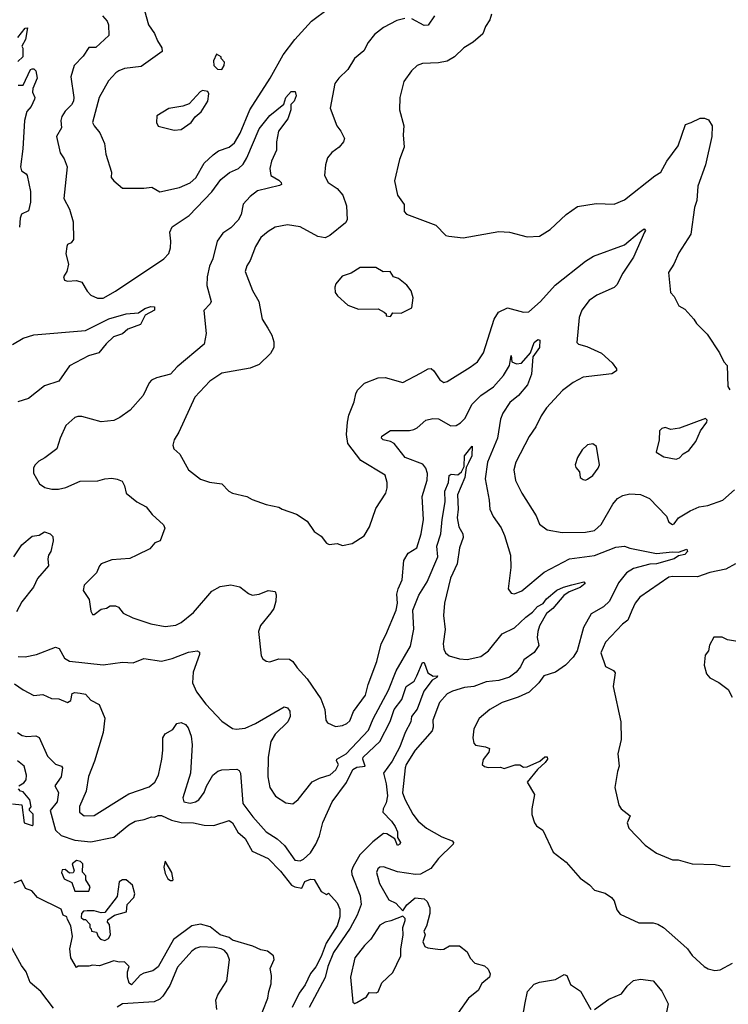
# Model space of a CAD drawing. Extents: x 2086813 to 2278017, y 548126 to 753336.
# Tile 204 of 256: x 2135315 to 2139309, y 653762 to 659314. Entities that reach past the tile are written whole.
import ezdxf

# ---------------------------------------------------------------- set-up
doc = ezdxf.new("R2010")
doc.units = 0

msp = doc.modelspace()

# ---------------------------------------------------------------- linework, layer by layer
at = {"layer": '0CON10XD'}
for points in [[(2135999.5, 659435), (2136041.4, 659285), (2136075.5, 659235.5), (2136091.1, 659195), (2136115.7, 659155), (2136117.5, 659135), (2135999.4, 659050.6), (2135905, 659039.5), (2135873.6, 659026.4), (2135856.2, 659015), (2135815, 658968.8), (2135762.9, 658875), (2135725.6, 658735), (2135734.4, 658715), (2135766.1, 658676.1), (2135792.2, 658615), (2135800.5, 658555), (2135832, 658455), (2135831.2, 658425), (2135846.2, 658405), (2135895, 658364.2), (2136015, 658364.2), (2136060.5, 658370.5), (2136105.8, 658344.2), (2136215, 658368.6), (2136275, 658394.5), (2136307.2, 658422.8), (2136355.2, 658504.8), (2136405, 658552.5), (2136434.8, 658575.2), (2136494.8, 658595.2), (2136525, 658620.5), (2136556.9, 658675), (2136612.7, 658805), (2136726.2, 658983.8), (2136800.8, 659115), (2136865, 659201.9), (2136959.5, 659305), (2137055, 659377.2)], [(2135782, 659335), (2135808, 659305), (2135815.6, 659285.6), (2135818, 659225), (2135745, 659156.2), (2135705, 659156.7), (2135672.6, 659107.4), (2135621.8, 659055), (2135602.5, 658992.5), (2135620, 658875), (2135618.2, 658855), (2135606.3, 658833.7), (2135571.5, 658798.5), (2135552.9, 658767.1), (2135547.1, 658745), (2135550, 658705), (2135523.3, 658655), (2135542.7, 658562.7), (2135565, 658530), (2135581.9, 658485), (2135564.4, 658305), (2135595.8, 658245), (2135615.6, 658175), (2135618.6, 658075), (2135605, 658056.2), (2135584.3, 658045.7), (2135581.2, 658035), (2135574.2, 657994.2), (2135590, 657935), (2135581.2, 657895), (2135562, 657865), (2135566.7, 657845), (2135585, 657838.8), (2135635, 657844.2), (2135664.4, 657834.4), (2135695, 657782.5), (2135715, 657760.6), (2135754, 657744), (2135785, 657744.6), (2135855, 657783.2), (2136126.9, 657965), (2136156.4, 657995), (2136165, 658027.5), (2136167.7, 658065), (2136160.9, 658115), (2136174.1, 658145.9), (2136269.4, 658210.6), (2136397.4, 658342.6), (2136447.9, 658412.1), (2136498.3, 658451.7), (2136548.5, 658475), (2136575, 658498.8), (2136595.9, 658534.1), (2136665, 658698.9), (2136725, 658773.6), (2136803.1, 658836.9), (2136815, 658876), (2136845, 658908.8), (2136868.3, 658908.3), (2136872.5, 658885), (2136862.5, 658855), (2136842.5, 658835), (2136843.8, 658805), (2136827.1, 658755), (2136774.2, 658685), (2136762.9, 658625), (2136762.7, 658577.3), (2136734.5, 658515.5), (2136724.3, 658475), (2136730.8, 658435), (2136775, 658409.4), (2136788.6, 658395), (2136791.2, 658385), (2136779.7, 658379.7), (2136655, 658348.8), (2136613.8, 658316.2), (2136575.4, 658274.6), (2136562.5, 658215), (2136547.3, 658182.7), (2136505, 658140), (2136459.3, 658110.7), (2136428.8, 658065), (2136403.8, 657965), (2136384, 657925), (2136371.6, 657865), (2136369.6, 657815), (2136394.4, 657725), (2136388.6, 657711.4), (2136352.5, 657675), (2136366.2, 657545), (2136354, 657485), (2136203.1, 657356.9), (2136165, 657314.4), (2136085.6, 657294.4), (2136058.3, 657281.7), (2136044.3, 657265.7), (2136010, 657195), (2135937.2, 657112.8), (2135879.5, 657070.5)], [(2137974.5, 659345.5), (2137965, 659313.3), (2137940, 659275), (2137925.7, 659235), (2137872, 659188), (2137818.8, 659155), (2137766, 659105), (2137725, 659080), (2137675, 659070), (2137585, 659066.9), (2137555, 659055.8), (2137523.8, 659025), (2137480.8, 658965), (2137457.1, 658875), (2137455.7, 658805), (2137480.6, 658715), (2137476.7, 658665), (2137482.2, 658595), (2137455.6, 658525), (2137427.5, 658405), (2137444.2, 658325), (2137481.7, 658271.7), (2137483, 658243), (2137483, 658233), (2137495, 658217.5), (2137660, 658155), (2137717.5, 658097.5), (2137733.6, 658093.6), (2137815, 658083.3), (2138015, 658118.8), (2138076.1, 658116.1), (2138175, 658090), (2138245, 658093.8), (2138305, 658131.2), (2138395, 658216), (2138459.7, 658260.3), (2138565, 658277.5), (2138665, 658274.4), (2138725, 658298.1), (2138895, 658434.4), (2138928.8, 658455), (2138963, 658517), (2139026.8, 658603.2), (2139067.7, 658722.3), (2139100, 658735), (2139150.5, 658759.5), (2139175, 658758.8), (2139198.3, 658748.3), (2139219.2, 658715), (2139217.1, 658655), (2139180.6, 658495), (2139138.1, 658375), (2139131.4, 658295), (2139118.8, 658255), (2139098.8, 658105), (2139031.3, 657998.7), (2139002.5, 657935), (2138971.7, 657888.3), (2138983.3, 657775), (2139003.6, 657753.6), (2139030.5, 657700.5), (2139065, 657682.5), (2139115.8, 657625.8), (2139130.5, 657600.5), (2139190.5, 657540.5), (2139260, 657435), (2139283.3, 657385), (2139303.6, 657363.6), (2139307.5, 657245), (2139317, 657227)], [(2137653.8, 659336.2), (2137616.8, 659283.2), (2137595, 659281.4), (2137525, 659318.9)], [(2137485, 659320.5), (2137441.1, 659308.9), (2137365, 659270.4), (2137315, 659230.8), (2137280, 659185), (2137255, 659139.2), (2137202.9, 659095), (2137165, 659032.5), (2137113.1, 658985), (2137092.2, 658955), (2137064.3, 658815), (2137102.5, 658715), (2137125.6, 658685.6), (2137146.7, 658643.3), (2137140, 658625), (2137116.2, 658595), (2137075, 658566), (2137050.6, 658535), (2137038.9, 658495), (2137032.5, 658435), (2137053.1, 658395), (2137105, 658362.9), (2137136.7, 658325), (2137156.4, 658265), (2137160.5, 658185), (2137150.8, 658169.2), (2137063.1, 658096.9), (2137036.3, 658083.7), (2136995, 658092.3), (2136895, 658145.6), (2136825, 658157.5), (2136755.7, 658144.3), (2136715, 658120), (2136674, 658085), (2136644, 658035), (2136615, 657956.7), (2136594.5, 657925.5), (2136586.2, 657895), (2136627.3, 657787.3), (2136662, 657725), (2136681.2, 657625), (2136713.3, 657575), (2136736.2, 657535), (2136747.7, 657497.7), (2136748, 657465), (2136729.1, 657430.9), (2136665, 657369.5), (2136615, 657350), (2136455, 657320), (2136387.1, 657275), (2136301.3, 657185), (2136211.7, 656988.3), (2136186, 656945), (2136178.8, 656915), (2136183.3, 656895), (2136216.7, 656865), (2136266.7, 656775), (2136334.1, 656724.1), (2136385, 656706), (2136455, 656696.2), (2136493.3, 656655), (2136515, 656643.8), (2136595, 656626.2), (2136625, 656608.8), (2136705, 656581.2), (2136775, 656566.2), (2136795, 656553.3), (2136876, 656526), (2136935, 656486.7), (2136975, 656427.5), (2137015, 656401.2), (2137045, 656362.5), (2137060, 656355), (2137105, 656360), (2137135, 656350), (2137189.3, 656360.7), (2137256.8, 656403.2), (2137286.9, 656455), (2137322.8, 656557.2), (2137378.1, 656645), (2137386.9, 656675), (2137387.1, 656705), (2137375.5, 656745.5), (2137238, 656828), (2137164.2, 656925), (2137156.2, 656975), (2137162, 657045), (2137170, 657085), (2137200.5, 657159.5), (2137209.2, 657205), (2137220, 657225), (2137259.2, 657265), (2137335, 657294.5), (2137375, 657296.5), (2137475, 657268), (2137575, 657321.1), (2137616.7, 657345), (2137635, 657346.7), (2137650, 657335), (2137683, 657283), (2137705, 657268.8), (2137725, 657274.2), (2137855, 657355.6), (2137896.4, 657385), (2137929.2, 657435), (2137988.8, 657625), (2138014.7, 657665.3), (2138065, 657688.9), (2138155, 657664.4), (2138185, 657667.1), (2138250.5, 657725), (2138332.8, 657817.2), (2138505, 657953.1), (2138550.3, 657979.7), (2138725, 658044.4), (2138809.4, 658115), (2138835, 658133.8), (2138842, 658125), (2138837.8, 658115), (2138775, 657975.6), (2138714.5, 657885), (2138681.5, 657818.5), (2138666.4, 657803.7), (2138568.9, 657761.1), (2138525, 657731.5), (2138483.2, 657676.8), (2138469.1, 657635), (2138455, 657494), (2138465, 657483.5), (2138511.5, 657471.5), (2138595, 657433.1), (2138655, 657379.2), (2138679.2, 657345), (2138678.8, 657335), (2138652.7, 657317.3), (2138491.8, 657298.2), (2138435, 657267.5), (2138375, 657224), (2138285, 657125.7), (2138255, 657080.8), (2138225, 657018), (2138186.3, 656963.7), (2138111.7, 656818.3), (2138100.6, 656775), (2138110, 656715), (2138144.7, 656644.7), (2138225.8, 656515.8), (2138245, 656470), (2138287.4, 656437.4), (2138373.2, 656423.2), (2138505, 656424.7), (2138555, 656433.1), (2138592.8, 656467.2), (2138658.6, 656581.4), (2138685, 656614.5), (2138715, 656632), (2138755, 656640.8), (2138815, 656637.1), (2138865, 656614.5), (2138961.2, 656515), (2138975, 656481.2), (2138995, 656468), (2139005, 656471.2), (2139028.8, 656505), (2139094.5, 656545.5), (2139145, 656567.5), (2139194.4, 656575.6)], [(2135305, 659213.1), (2135345, 659265.7), (2135358, 659268), (2135347.9, 659202.1), (2135327.5, 659165), (2135333, 659153), (2135332.5, 659105), (2135305, 659078.8)], [(2136455, 659033.3), (2136467.5, 659055), (2136470, 659075), (2136450, 659095), (2136450, 659105), (2136425, 659120), (2136408.3, 659081.7), (2136410, 659055), (2136430, 659035), (2136455, 659033.3)], [(2135305.5, 658945.5), (2135334.4, 658945.6), (2135375, 659032.5), (2135385, 659037.5), (2135395, 659037.5), (2135406.7, 659025), (2135413.8, 658985), (2135388.8, 658925), (2135386.7, 658905), (2135400, 658875), (2135398, 658865), (2135379.2, 658825), (2135354.6, 658795.4), (2135342.2, 658745), (2135332.5, 658585), (2135318.9, 658485), (2135325, 658461.2), (2135351.2, 658445), (2135356.7, 658435), (2135376.7, 658345), (2135376.7, 658285), (2135365, 658236.7), (2135325, 658217.5), (2135317.1, 658195), (2135314.5, 658145)], [(2136185, 658691.4), (2136225, 658694.2), (2136282, 658735), (2136303.3, 658766.7), (2136337.5, 658795), (2136375.6, 658855), (2136382, 658895), (2136375, 658908.8), (2136346.2, 658913.8), (2136332.7, 658907.3), (2136270.7, 658839.3), (2136235, 658826.7), (2136155, 658813.3), (2136087.5, 658772.5), (2136086.2, 658735), (2136095, 658713.3), (2136185, 658691.4)], [(2137405, 657640), (2137418.3, 657661.7), (2137465, 657660), (2137525, 657690), (2137532.5, 657745), (2137522.5, 657785), (2137496.4, 657816.4), (2137450, 657855), (2137422.5, 657865), (2137403.6, 657893.6), (2137363, 657893), (2137323, 657917), (2137235, 657915.8), (2137183.3, 657885), (2137132.4, 657867.6), (2137096.7, 657825), (2137091.2, 657805), (2137093.3, 657775), (2137106.1, 657756.1), (2137163.9, 657703.9), (2137225, 657681.2), (2137335, 657683.3), (2137370, 657665), (2137380, 657655), (2137380, 657645), (2137405, 657640)], [(2135275, 657482.7), (2135335, 657519.1), (2135395, 657536.5), (2135685, 657561.8), (2135816.6, 657626.6), (2135915, 657654.6), (2135985, 657660.8), (2136020, 657685), (2136055, 657697.1), (2136075.6, 657695.6), (2136075, 657676.7), (2136023, 657647), (2135995, 657595.6), (2135925, 657569.2), (2135895, 657543.1), (2135844.5, 657525.5), (2135802.8, 657487.2), (2135761.2, 657435), (2135702.1, 657417.9), (2135595, 657362.5), (2135536.2, 657275), (2135455, 657248.6), (2135365, 657178.6), (2135305, 657159.5)], [(2135879.5, 657070.5), (2135845, 657054.3), (2135775, 657045.8), (2135665, 657075.8), (2135642.7, 657077.3), (2135625, 657071.2), (2135574.2, 657025), (2135542.9, 656955), (2135524, 656895), (2135457.3, 656842.7), (2135422.5, 656825), (2135402.5, 656805), (2135393.6, 656786.4), (2135393, 656757), (2135427, 656697), (2135456.4, 656676.4), (2135496.4, 656666.4), (2135533.9, 656666.1), (2135575, 656676), (2135655, 656712.5), (2135755, 656713.3), (2135795, 656725.6), (2135835, 656729.2), (2135865, 656724.2), (2135891.7, 656711.7), (2135906.4, 656686.4), (2135914.6, 656644.6), (2135974.3, 656595), (2136027.7, 656567.7), (2136062.5, 656525), (2136126, 656465), (2136133.8, 656446.2), (2136107.5, 656375), (2136077.5, 656365), (2136048.7, 656331.3), (2135975, 656294.2), (2135935, 656276), (2135835, 656269.2), (2135775, 656246), (2135764, 656235), (2135748, 656195), (2135678.8, 656125), (2135673.3, 656095), (2135706.7, 656045), (2135715, 655980), (2135725, 655960), (2135735, 655960), (2135775, 655990), (2135805, 655996.7), (2135825, 656008.8), (2135855, 656010), (2135872, 656002), (2135898, 655968), (2135952.3, 655942.3), (2136055, 655908.1), (2136135, 655892.1), (2136195, 655899.5), (2136225.4, 655914.6), (2136295, 655971.1), (2136398.1, 656091.9), (2136445, 656118.8), (2136505, 656127.3), (2136555, 656116.5), (2136605, 656077.8), (2136625, 656070), (2136665.6, 656074.4), (2136715, 656096.2), (2136755, 656090), (2136761.4, 656071.4), (2136758.9, 656035), (2136748.1, 655995), (2136730.4, 655969.6), (2136672.4, 655897.6), (2136660.8, 655865), (2136677, 655727), (2136685, 655710), (2136705, 655696.7), (2136725, 655693.8), (2136775, 655711.2), (2136835, 655708.8), (2136855, 655696), (2136878.7, 655658.7), (2136935, 655597.5), (2137012.5, 655485), (2137034.2, 655425), (2137040.8, 655365), (2137049.2, 655349.2), (2137095, 655328.8), (2137134.1, 655334.1), (2137159.2, 655345), (2137175, 655361.4), (2137196.4, 655413.6), (2137263.6, 655505), (2137278.9, 655565), (2137328.9, 655695), (2137352.2, 655795), (2137379.4, 655845), (2137436.8, 655985), (2137444.6, 656025), (2137440.9, 656075), (2137448.5, 656105), (2137471.5, 656155), (2137479.5, 656265), (2137504.7, 656305.3), (2137553.8, 656336.2), (2137577.1, 656415), (2137590.9, 656495), (2137584, 656626), (2137612.1, 656717.9), (2137613.7, 656755), (2137605.2, 656785.2), (2137587.1, 656807.1), (2137488.5, 656845), (2137425, 656923.5), (2137405, 656935.6), (2137364, 656945), (2137354.3, 656955), (2137356, 656965), (2137405, 656998.1), (2137512.6, 656997.4), (2137536.4, 657003.6), (2137555, 657012.9), (2137605, 657056.7), (2137643.8, 657066.2), (2137675, 657062.7), (2137745, 657023.8), (2137775, 657026.2), (2137799.4, 657040.6), (2137824.3, 657065.7), (2137865, 657146), (2137914.7, 657195.3), (2137985.9, 657244.1), (2138041.3, 657308.7), (2138076.7, 657365), (2138085, 657420), (2138090, 657385), (2138115, 657374.2), (2138143.4, 657376.6), (2138193.5, 657435), (2138215, 657493.3), (2138235, 657510.6), (2138246.2, 657506.2), (2138245.2, 657465), (2138207.6, 657412.4), (2138199.6, 657315), (2138177.5, 657255), (2138125.9, 657195), (2138077.7, 657155), (2138038.2, 657095), (2138025, 657061.2), (2138007.5, 656955), (2137951.5, 656818.5), (2137938.9, 656725), (2137962, 656605), (2137964.5, 656555), (2137983.4, 656513.4), (2138028.7, 656448.7), (2138048.5, 656405), (2138081.4, 656295), (2138084, 656225), (2138067.5, 656105), (2138085, 656080), (2138105, 656077.5), (2138145, 656094.2), (2138271.7, 656198.3), (2138415, 656273.6), (2138555, 656292.9), (2138675, 656340.8), (2138725, 656345.8), (2138753.7, 656333.7), (2138905, 656303.3), (2138995, 656313.6), (2139028.9, 656311.1), (2139075, 656329.2), (2139079.2, 656315), (2139065, 656298.2), (2139029.2, 656290.8), (2139004.2, 656275), (2138905, 656246), (2138866.7, 656243.3), (2138775, 656219.2), (2138735.5, 656195), (2138690.8, 656139.2), (2138640.4, 656035), (2138605, 656003.8), (2138536.2, 655963.8), (2138493.1, 655886.9), (2138457.3, 655755), (2138435, 655720.5), (2138392.5, 655675), (2138335, 655635.4), (2138269.4, 655615), (2138241.4, 655575), (2138187, 655523), (2138125.5, 655494.5), (2138035, 655464.3), (2137964.6, 655425.4), (2137905, 655373.8), (2137874.5, 655315.5), (2137868.6, 655265), (2137875.7, 655235.7), (2137885, 655223.8), (2137940, 655215), (2137962.5, 655205), (2137960, 655185), (2137928, 655142), (2137922.5, 655115), (2137935, 655102.5), (2137955, 655097.5), (2138025, 655100), (2138045, 655092.5), (2138107, 655113), (2138135, 655112.5), (2138155, 655100), (2138175, 655102), (2138246.5, 655133.5), (2138275, 655157.1), (2138288.1, 655158.1), (2138289.4, 655145), (2138277.5, 655125), (2138233.9, 655086.1), (2138176.2, 655015), (2138216.1, 654946.1), (2138202, 654865), (2138202.3, 654832.3), (2138216.1, 654786.1), (2138228.3, 654768.3), (2138264.1, 654744.1), (2138321.2, 654621.2), (2138395, 654563.8), (2138475, 654473.8), (2138526.8, 654436.8), (2138555, 654405.7), (2138615, 654389.5), (2138650, 654365), (2138665.6, 654345), (2138680.8, 654295), (2138700.5, 654270.5), (2138805, 654222), (2138885, 654222), (2138912.5, 654215), (2138943.3, 654195), (2139056.1, 654096.1), (2139080, 654075), (2139105, 654037.5), (2139172.5, 653975), (2139195, 653962.5), (2139233.6, 653953.6), (2139263.9, 653956.1), (2139333.8, 653995)], [(2139015, 656836.7), (2139035, 656843.8), (2139054.2, 656865.8), (2139085.9, 656884.1), (2139126.7, 656935), (2139153.3, 656995), (2139187.5, 657045), (2139190, 657055), (2139180, 657065), (2139035, 657010), (2138985, 657003.3), (2138953.9, 657013.9), (2138935, 657009.2), (2138920.8, 656995), (2138920, 656945), (2138903.3, 656875), (2138945, 656850), (2139015, 656836.7)], [(2135306.5, 655723.5), (2135345, 655721.2), (2135410, 655735), (2135516.8, 655776.8), (2135537.9, 655767.9), (2135567.5, 655715), (2135595, 655696.9), (2135785, 655676.9), (2135895, 655692.2), (2135955, 655687.8), (2136015, 655711.5), (2136115, 655697.5), (2136175, 655711.8), (2136267.1, 655747.1), (2136316.2, 655756.2), (2136328, 655748), (2136328, 655735), (2136293.3, 655635), (2136288.1, 655575), (2136311.1, 655525), (2136365, 655454.3), (2136455, 655358), (2136515, 655318), (2136535, 655314.2), (2136585, 655318.9), (2136644.1, 655345.9), (2136805, 655440), (2136824.1, 655434.1), (2136837.5, 655415), (2136838.9, 655385), (2136826.7, 655355), (2136754.1, 655285.9), (2136731.5, 655245), (2136715.6, 655155), (2136714.5, 655045), (2136724.4, 654985), (2136756.4, 654936.4), (2136815, 654897.5), (2136855, 654893.3), (2136885, 654917.8), (2136963.1, 655016.9), (2137005, 655037.8), (2137065, 655055.6), (2137097.3, 655085), (2137112.2, 655115), (2137100, 655135), (2137103.3, 655145), (2137155.7, 655174.3), (2137281.8, 655308.2), (2137307.5, 655372.5), (2137394.5, 655534.5), (2137437.9, 655642.1), (2137518.2, 655781.8), (2137537.4, 655877.4), (2137531, 655985), (2137565, 656068.6), (2137611.2, 656145), (2137672.5, 656285), (2137666.6, 656345), (2137689.3, 656415), (2137695.9, 656495), (2137713.7, 656595), (2137711.9, 656655), (2137731.4, 656705), (2137736.5, 656743.5), (2137747.8, 656752.2), (2137785, 656747.8), (2137804.7, 656765.3), (2137820.5, 656795), (2137822.7, 656855), (2137865, 656908.8), (2137864.2, 656855), (2137844.4, 656815.6), (2137831.5, 656788.5), (2137825, 656732.9), (2137782.7, 656635), (2137786.8, 656555), (2137780.8, 656505), (2137790, 656455), (2137812, 656415), (2137814, 656395), (2137793.8, 656336.2), (2137780.5, 656245), (2137742.9, 656165), (2137709.2, 656025), (2137704.8, 655955), (2137714.1, 655875.9), (2137701.9, 655795), (2137705.4, 655765), (2137715.5, 655745), (2137735, 655727.7), (2137795, 655710), (2137836.4, 655706.3), (2137915, 655724.2), (2137957.7, 655755), (2138035, 655851.9), (2138105, 655885.3), (2138167.6, 655945), (2138206.1, 655973.9), (2138233.3, 656005), (2138265, 656022.5), (2138285, 656049.2), (2138343.3, 656096.7), (2138380, 656115), (2138427.7, 656127.7), (2138495, 656143.8), (2138502, 656135), (2138475, 656113.3), (2138412.7, 656087.3), (2138382.3, 656067.7), (2138320.5, 655995), (2138285, 655966.1), (2138245, 655895.7), (2138234.7, 655865), (2138231.2, 655831.2), (2138242, 655785), (2138215, 655746.2), (2138156.2, 655705), (2138138, 655665), (2138114.3, 655635), (2138075, 655606.5), (2138015, 655588.8), (2137945, 655581.4), (2137875.2, 655554.8), (2137821.9, 655548.1), (2137755, 655528.8), (2137725, 655512.9), (2137680.4, 655465), (2137644.1, 655365), (2137645.4, 655325), (2137640, 655305), (2137545, 655195.5), (2137493.8, 655115), (2137487, 655095), (2137473.2, 654955), (2137487.3, 654915), (2137530.3, 654835), (2137560.9, 654795), (2137608.2, 654755), (2137695, 654707.6), (2137752, 654685), (2137759.4, 654675), (2137758.1, 654665), (2137675, 654584.4), (2137632.6, 654527.4), (2137575, 654495.5), (2137545.6, 654494.4), (2137445, 654509.1), (2137365, 654537.1), (2137345, 654536), (2137333.1, 654526.9), (2137326.9, 654505), (2137343.9, 654443.9), (2137395, 654351.2), (2137435, 654333.3), (2137475, 654290), (2137497, 654323)], [(2138505, 656717.5), (2138515, 656722.5), (2138545, 656743.3), (2138576.2, 656785), (2138582.5, 656805), (2138567, 656907), (2138545, 656922.5), (2138515, 656917.5), (2138485, 656888.8), (2138460, 656845), (2138446.7, 656805), (2138449.3, 656789.3), (2138470, 656765), (2138475, 656732.5), (2138490.7, 656720.7), (2138505, 656717.5)], [(2139194.4, 656575.6), (2139278.8, 656605), (2139345, 656664)], [(2135282.5, 656285), (2135327.6, 656352.4), (2135385, 656402), (2135425, 656407.1), (2135455, 656425.8), (2135486.7, 656415), (2135500.8, 656400.8), (2135503.1, 656375), (2135491.2, 656315), (2135477.5, 656295), (2135472.9, 656275), (2135478.2, 656235), (2135416.2, 656163.8), (2135392.7, 656115), (2135327.6, 656032.4), (2135297.3, 655975)], [(2139350, 656245), (2139295, 656216.4), (2139205, 656197.7), (2139135, 656171.8), (2138995, 656175.3), (2138975, 656170.8), (2138811.4, 656058.6), (2138785, 656024), (2138765, 655982), (2138742.2, 655927.8), (2138712.5, 655905), (2138616.7, 655805), (2138591.2, 655745), (2138617.7, 655667.7), (2138662.5, 655645), (2138671.2, 655631.2), (2138660.8, 655555), (2138704.2, 655355), (2138705.7, 655255), (2138687.5, 655175), (2138694.2, 655105), (2138684, 655075), (2138670, 654985), (2138692.5, 654885), (2138706, 654865), (2138756, 654825), (2138738.8, 654785), (2138748.8, 654755), (2138840.3, 654660.3), (2138905, 654613.8), (2138995, 654576.7), (2139026.4, 654576.4), (2139105, 654554), (2139235, 654551.2), (2139285, 654540), (2139319.5, 654540.5)], [(2139405, 655801.2), (2139305, 655817.5), (2139275, 655832.5), (2139228.3, 655831.7), (2139202.5, 655787.5), (2139197.5, 655755), (2139178.3, 655731.7), (2139173.3, 655675), (2139186.4, 655626.4), (2139205, 655602.5), (2139255, 655576.7), (2139308.3, 655538.3), (2139331.2, 655495)], [(2135285, 655568.5), (2135335, 655534.6), (2135395, 655504.4), (2135445, 655509.4), (2135495, 655487.5), (2135535, 655484.3), (2135585, 655463.5), (2135602.9, 655475), (2135610, 655515), (2135625, 655520), (2135655, 655517.1), (2135685, 655511.9), (2135715, 655477.5), (2135763.6, 655453.6), (2135795.6, 655375), (2135784.6, 655295), (2135736.3, 655133.7), (2135703, 655047), (2135688.9, 654965), (2135652.2, 654877.8), (2135652.2, 654845), (2135677.5, 654825), (2135735, 654826.7), (2135906.2, 654933.8), (2135930.5, 654949.5), (2136045, 654988.2), (2136077.5, 655015), (2136097.3, 655055), (2136116.5, 655145), (2136122.5, 655195), (2136121.2, 655265), (2136135, 655287.5), (2136177.7, 655312.3), (2136201.2, 655345), (2136225, 655351.9), (2136249.2, 655339.2), (2136265, 655322), (2136282.3, 655275), (2136287.8, 655225), (2136276.9, 655065), (2136235, 654927.5), (2136240, 654905), (2136275, 654895.7), (2136306.6, 654903.4), (2136323.8, 654915), (2136354.1, 654955.9), (2136367.6, 654992.4), (2136404.4, 655055), (2136432.2, 655077.8), (2136455, 655084.4), (2136539.1, 655089.1), (2136551.2, 655081.2), (2136558.8, 655065), (2136572.8, 654895), (2136628.6, 654818.6), (2136705, 654734.4), (2136767.1, 654695), (2136808.4, 654658.4), (2136865, 654575.5), (2136895, 654570.8), (2136915, 654580), (2136955, 654616.7), (2136985, 654665.6), (2137005, 654712.9), (2137023.3, 654786.7), (2137076.9, 654905), (2137156.4, 655013.6), (2137193.5, 655086.5), (2137215, 655099.1), (2137262, 655105), (2137249.7, 655145), (2137251.8, 655155), (2137344.3, 655245), (2137403, 655357), (2137425, 655424.6), (2137469.7, 655480.3), (2137492.7, 655555), (2137538.5, 655585), (2137553.7, 655615), (2137585, 655690), (2137595, 655690), (2137615, 655631.9), (2137645, 655613.3), (2137670, 655615), (2137666.7, 655605), (2137640.3, 655589.7), (2137592.7, 655527.2), (2137555, 655426.2), (2137524, 655386), (2137520, 655355), (2137488.2, 655295), (2137458.3, 655215), (2137415, 655132.7), (2137366.1, 655065), (2137381.6, 655005), (2137387.4, 654937.4), (2137380.7, 654899.3), (2137363.4, 654865), (2137362.7, 654845), (2137411.5, 654795), (2137431.1, 654765), (2137444.5, 654735), (2137443.9, 654703.9), (2137460.6, 654675), (2137457.5, 654665), (2137445, 654657.5), (2137430, 654695), (2137385, 654724.5), (2137365, 654726.4), (2137305, 654679.4), (2137232.1, 654605), (2137195, 654540), (2137186.2, 654515), (2137187, 654495), (2137233.8, 654375), (2137240, 654325), (2137216.8, 654265), (2137177.5, 654192.5), (2137083.2, 654055), (2137051.4, 653975), (2137036.5, 653913.4), (2136945.9, 653745)], [(2135302.5, 655295), (2135328, 655278), (2135355, 655272), (2135405, 655275.8), (2135425, 655266.7), (2135471.2, 655161.2), (2135517, 655117), (2135550, 655105), (2135556.7, 655095), (2135548.8, 655045), (2135512.5, 654995), (2135533.6, 654956.4), (2135525.6, 654905), (2135486.7, 654855), (2135517.1, 654745), (2135548.6, 654715), (2135625, 654687.7), (2135715, 654679.1), (2135845, 654704), (2135930, 654775), (2135965, 654795.5), (2136016.4, 654803.6), (2136058.8, 654818.8), (2136075, 654817.5), (2136095, 654826.7), (2136115, 654826.7), (2136170.6, 654800.6), (2136225, 654787.3), (2136295, 654786.5), (2136355, 654772.1), (2136410, 654770), (2136495, 654798.1), (2136515, 654785.8), (2136545, 654733.3), (2136585, 654696.7), (2136625.4, 654625.4), (2136715, 654583.8), (2136785, 654512.5), (2136846.2, 654435), (2136865, 654424.2), (2136905, 654417.5), (2136922.9, 654455), (2136955, 654468), (2136975, 654466.7), (2137015, 654398.8), (2137045, 654382.5), (2137055, 654390), (2137105, 654333.8), (2137119.1, 654299.1), (2137119.7, 654255), (2137105, 654205.7), (2137042.2, 654107.8), (2137015, 654032.2), (2136985, 653973.3), (2136954.8, 653935.3), (2136925, 653872.7), (2136889.6, 653825), (2136851.1, 653745)], [(2135310, 654995), (2135338.3, 655011.7), (2135351.7, 655028.3), (2135353.3, 655055), (2135340, 655105), (2135302.5, 655135)], [(2135275, 654892.5), (2135327, 654887), (2135340, 654785), (2135385, 654770), (2135390, 654775), (2135390, 654835), (2135370, 654855), (2135370, 654865), (2135380, 654875), (2135372.5, 654915), (2135335, 654960), (2135320, 654965), (2135308.3, 654978.3)], [(2135705, 654400), (2135712.5, 654425), (2135687.5, 654465), (2135687, 654487), (2135668.3, 654508.3), (2135670, 654555), (2135657.5, 654567.5), (2135635, 654572.5), (2135610, 654555), (2135622.5, 654515), (2135617, 654503), (2135595, 654502.5), (2135571.7, 654521.7), (2135555, 654520), (2135550, 654505), (2135565, 654470), (2135609.3, 654449.3), (2135625, 654400), (2135705, 654400)], [(2136175, 654460), (2136180, 654465), (2136172.5, 654505), (2136135, 654570), (2136127.5, 654535), (2136135, 654500), (2136150.7, 654470.7), (2136165, 654460), (2136175, 654460)], [(2136657.5, 653655), (2136713.1, 653796.9), (2136720, 653835), (2136732.7, 653877.3), (2136733.5, 653925), (2136726, 653965), (2136750, 654015), (2136745.9, 654035.9), (2136712.1, 654062.1), (2136675, 654069.1), (2136629.4, 654089.4), (2136515, 654123.4), (2136495, 654138.4), (2136444.6, 654155), (2136388.8, 654198.8), (2136335, 654214), (2136285.9, 654204.1), (2136182.1, 654127.9), (2136095, 653974.4), (2136065, 653950.8), (2136015, 653938.8), (2135993.9, 653926.1), (2135945, 653872.5), (2135931.7, 653881.7), (2135922.5, 653915), (2135922.5, 653945), (2135932.5, 653975), (2135905, 654002.5), (2135875, 654000), (2135845, 654007.5), (2135765, 653980), (2135725, 653983.3), (2135705, 653977.5), (2135645, 653977.5), (2135635, 653970), (2135602.5, 654025), (2135597.5, 654075), (2135612.5, 654145), (2135602.5, 654205), (2135585, 654240), (2135580, 654255), (2135560, 654265), (2135548.3, 654298.3), (2135415, 654364.2), (2135382.5, 654402.5), (2135347.5, 654415), (2135325, 654462.5), (2135282.5, 654445)], [(2135795, 654122.5), (2135816.4, 654133.6), (2135827.5, 654155), (2135821.7, 654211.7), (2135810, 654225), (2135811.7, 654238.3), (2135850, 654265), (2135916.4, 654283.6), (2135920, 654325), (2135959.2, 654365), (2135964, 654385), (2135950, 654435), (2135915, 654464), (2135895, 654463.8), (2135876.4, 654453.6), (2135865, 654370), (2135795, 654280), (2135775, 654277.5), (2135735, 654290), (2135695, 654290), (2135675, 654287.5), (2135662.5, 654275), (2135661.7, 654251.7), (2135675, 654240), (2135685, 654240), (2135710, 654215), (2135710, 654195), (2135718.3, 654188.3), (2135720, 654175), (2135748.3, 654168.3), (2135757.5, 654145), (2135770.7, 654130.7), (2135795, 654122.5)], [(2137497, 654323), (2137545, 654362.5), (2137595, 654356.7), (2137611.7, 654341.7), (2137626.4, 654306.4), (2137626.7, 654275), (2137607.3, 654202.7), (2137592.5, 654175), (2137600, 654155), (2137586.7, 654115), (2137598.3, 654088.3), (2137615, 654080), (2137685, 654070.8), (2137706.6, 654073.4), (2137737.3, 654092.7), (2137795, 654092), (2137837.7, 654057.7), (2137855, 654022.5), (2137880, 653995), (2137935, 653980), (2137955, 653960), (2137967.5, 653935), (2137962.5, 653915), (2137920.7, 653879.3), (2137899.3, 653840.7), (2137845, 653797.5), (2137786.2, 653715)], [(2137205, 653767.5), (2137215, 653772.5), (2137270, 653805), (2137285, 653830), (2137325, 653827.5), (2137335, 653832.5), (2137357, 653883), (2137417.9, 653942.1), (2137463.3, 654035), (2137463.6, 654073.6), (2137476.7, 654155), (2137473.8, 654195), (2137487.5, 654235), (2137487, 654247), (2137475, 654260), (2137407.5, 654232.5), (2137375, 654225.8), (2137345, 654209.2), (2137295, 654130), (2137258.8, 654095), (2137204.3, 654025), (2137180, 653915), (2137193.3, 653775), (2137205, 653767.5)], [(2135505, 653740.6), (2135435, 653833.8), (2135398.6, 653865), (2135374.3, 653885), (2135352.2, 653945), (2135325, 653981.4), (2135234.3, 654145)], [(2136426.4, 653733.6), (2136421.2, 653785), (2136431.4, 653815), (2136481.9, 653895), (2136497.3, 654012.7), (2136485.8, 654045), (2136468.6, 654065), (2136451.2, 654075), (2136415, 654082.2), (2136335, 654086.5), (2136305, 654076.5), (2136285, 654061.9), (2136205, 653971.1), (2136161.2, 653868.8), (2136122.5, 653807.5), (2136105, 653790.9), (2136073.8, 653776.2), (2135895, 653764.4), (2135865, 653746)], [(2138150, 653685), (2138165, 653770), (2138176.7, 653835), (2138214.2, 653875.8), (2138245, 653888), (2138335, 653902.5), (2138385, 653930), (2138400, 653925), (2138420, 653875), (2138475.8, 653835.8), (2138535, 653732.5)], [(2138555, 653733.8), (2138635, 653792), (2138707.6, 653822.4), (2138738.8, 653865), (2138775, 653896), (2138815, 653904), (2138885, 653894.2), (2138935, 653835.7), (2138969.4, 653765), (2138961.7, 653718.3)]]:
    msp.add_lwpolyline(points, dxfattribs=at)

doc.saveas('drawing.dxf')
